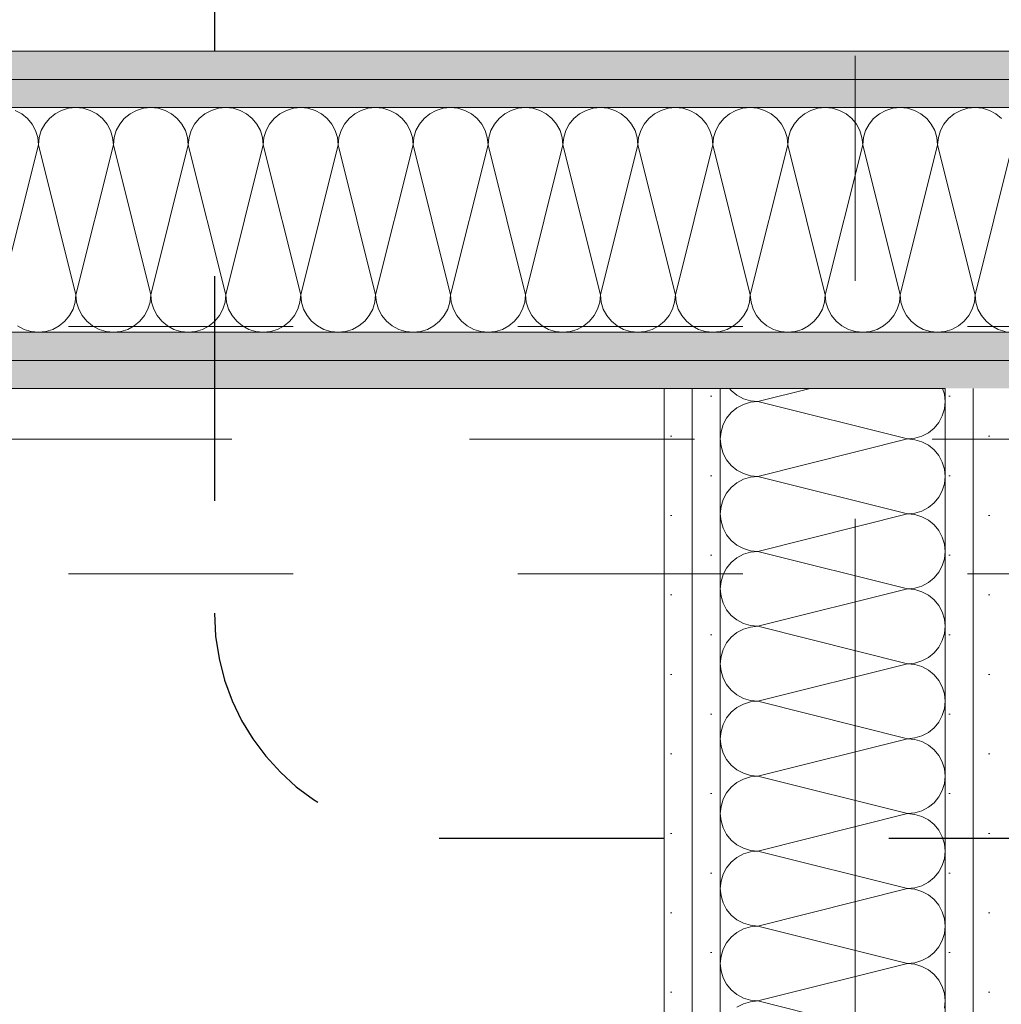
# Model space of a CAD drawing. Header units: metres. Extents: x -4 to 100, y -11 to 17.
# Tile 37 of 256: x 3.758 to 4.195, y 5.599 to 6.037. Entities that reach past the tile are written whole.
import ezdxf

# ---------------------------------------------------------------- set-up
doc = ezdxf.new("R2010")
doc.units = ezdxf.units.M
doc.header["$MEASUREMENT"] = 0
for name, pattern in [('Achse', [0.2, 0.1, -0.05, 0, -0.05]), ('Punktlinie eng', [0.0375, 0.0125, -0.025]), ('Strichlinie doppelt', [0.546806, 0.264583, -0.105833, 0.070556, -0.105833]), ('Untersicht', [0.1, 0.075, -0.025])]:
    doc.linetypes.add(name, pattern=pattern)
for name, color, linetype in [('152 - Bemaßung_ Beschriftung.Ausbau', 7, 'Continuous'), ('208 - Marker.Detail', 7, 'Continuous'), ('451 - Universal.Achsen Raster', 7, 'Continuous'), ('608 - Struktur.Träger', 7, 'Continuous'), ('650 - Abdeckung.Fußboden Aufbau', 7, 'Continuous'), ('Neubau_606 - Struktur.Wand Innen Ausbau', 7, 'Continuous'), ('Neubau_653 - Abdeckung.TB Verkofferung', 7, 'Continuous')]:
    doc.layers.add(name, color=color, linetype=linetype)
doc.styles.add('ERSTELLTER_STIL_2', font='txt')
doc.dimstyles.new('ERSTELLTER_STIL__3', dxfattribs={"dimtxt": 0.1, "dimasz": 0.0532, "dimexe": 0.18, "dimexo": 0.0625, "dimgap": 0, "dimtad": 1, "dimzin": 0, "dimdsep": 46, "dimtxsty": 'ERSTELLTER_STIL_2', "dimblk": 'ARROWHEAD_2', "dimblk1": 'ARROWHEAD_2', "dimblk2": 'ARROWHEAD_2', "dimcen": 0.09, "dimse1": 1, "dimse2": 1, "dimclrd": 7, "dimclre": 7, "dimclrt": 7, "dimazin": 0, "dimtfac": 1, "dimtdec": 4, "dimtmove": 0, "dimatfit": 3, "dimfxl": 1, "dimtolj": 1, "dimtzin": 0, "dimarcsym": 0})
doc.dimstyles.new('ERSTELLTER_STIL__4', dxfattribs={"dimtxt": 0.1, "dimasz": 0.0532, "dimexe": 0.18, "dimexo": 0.0625, "dimgap": 0, "dimtad": 1, "dimzin": 0, "dimdsep": 46, "dimtxsty": 'ERSTELLTER_STIL_2', "dimblk": 'ARROWHEAD_2', "dimblk1": 'ARROWHEAD_2', "dimblk2": 'ARROWHEAD_2', "dimcen": 0.09, "dimse1": 1, "dimse2": 1, "dimclrd": 7, "dimclre": 7, "dimclrt": 7, "dimazin": 0, "dimtfac": 1, "dimtdec": 4, "dimtmove": 2, "dimatfit": 3, "dimfxl": 1, "dimtolj": 1, "dimtzin": 0, "dimarcsym": 0})
pattern_1 = [(45, (0, 0), (-0.01767767, 0.01767767), [0, -0.025])]

# ---------------------------------------------------------------- blocks, each defined once
blk = doc.blocks.new('*X19')
at = {"layer": 'Neubau_606 - Struktur.Wand Innen Ausbau', "color": 7, "linetype": 'Continuous', "lineweight": 5}
for p, q in [((3.78008, 5.99716), (3.77696, 5.99621)), ((3.78333, 5.99748), (3.78008, 5.99716)), ((3.78658, 5.99716), (3.78333, 5.99748)), ((3.78971, 5.99621), (3.78658, 5.99716)), ((3.81342, 5.99716), (3.81029, 5.99621)), ((3.81667, 5.99748), (3.81342, 5.99716)), ((3.81992, 5.99716), (3.81667, 5.99748)), ((3.82304, 5.99621), (3.81992, 5.99716)), ((3.84675, 5.99716), (3.84362, 5.99621)), ((3.85, 5.99748), (3.84675, 5.99716)), ((3.85325, 5.99716), (3.85, 5.99748)), ((3.85638, 5.99621), (3.85325, 5.99716)), ((3.88008, 5.99716), (3.87696, 5.99621)), ((3.88333, 5.99748), (3.88008, 5.99716)), ((3.88658, 5.99716), (3.88333, 5.99748)), ((3.88971, 5.99621), (3.88658, 5.99716)), ((3.91342, 5.99716), (3.91029, 5.99621)), ((3.91667, 5.99748), (3.91342, 5.99716)), ((3.91992, 5.99716), (3.91667, 5.99748)), ((3.92304, 5.99621), (3.91992, 5.99716)), ((3.94675, 5.99716), (3.94362, 5.99621)), ((3.95, 5.99748), (3.94675, 5.99716)), ((3.95325, 5.99716), (3.95, 5.99748)), ((3.95638, 5.99621), (3.95325, 5.99716)), ((3.98008, 5.99716), (3.97696, 5.99621)), ((3.98333, 5.99748), (3.98008, 5.99716)), ((3.98658, 5.99716), (3.98333, 5.99748)), ((3.98971, 5.99621), (3.98658, 5.99716)), ((4.01342, 5.99716), (4.01029, 5.99621)), ((4.01667, 5.99748), (4.01342, 5.99716)), ((4.01992, 5.99716), (4.01667, 5.99748)), ((4.02304, 5.99621), (4.01992, 5.99716)), ((4.04675, 5.99716), (4.04362, 5.99621)), ((4.05, 5.99748), (4.04675, 5.99716)), ((4.05325, 5.99716), (4.05, 5.99748)), ((4.05638, 5.99621), (4.05325, 5.99716)), ((4.08008, 5.99716), (4.07696, 5.99621)), ((4.08333, 5.99748), (4.08008, 5.99716)), ((4.08658, 5.99716), (4.08333, 5.99748)), ((4.08971, 5.99621), (4.08658, 5.99716)), ((4.11342, 5.99716), (4.11029, 5.99621)), ((4.11667, 5.99748), (4.11342, 5.99716)), ((4.11992, 5.99716), (4.11667, 5.99748)), ((4.12304, 5.99621), (4.11992, 5.99716)), ((4.14675, 5.99716), (4.14362, 5.99621)), ((4.15, 5.99748), (4.14675, 5.99716)), ((4.15325, 5.99716), (4.15, 5.99748)), ((4.15638, 5.99621), (4.15325, 5.99716)), ((4.18008, 5.99716), (4.17696, 5.99621)), ((4.18333, 5.99748), (4.18008, 5.99716)), ((4.18658, 5.99716), (4.18333, 5.99748)), ((4.18971, 5.99621), (4.18658, 5.99716)), ((3.75926, 5.99467), (3.75638, 5.99621)), ((3.76179, 5.9926), (3.75926, 5.99467)), ((3.76386, 5.99008), (3.76179, 5.9926)), ((3.77155, 5.9926), (3.76948, 5.99008)), ((3.77407, 5.99467), (3.77155, 5.9926)), ((3.77696, 5.99621), (3.77407, 5.99467)), ((3.79259, 5.99467), (3.78971, 5.99621)), ((3.79512, 5.9926), (3.79259, 5.99467)), ((3.79719, 5.99008), (3.79512, 5.9926)), ((3.80488, 5.9926), (3.80281, 5.99008)), ((3.80741, 5.99467), (3.80488, 5.9926)), ((3.81029, 5.99621), (3.80741, 5.99467)), ((3.82593, 5.99467), (3.82304, 5.99621)), ((3.82845, 5.9926), (3.82593, 5.99467)), ((3.83052, 5.99008), (3.82845, 5.9926)), ((3.83821, 5.9926), (3.83614, 5.99008)), ((3.84074, 5.99467), (3.83821, 5.9926)), ((3.84362, 5.99621), (3.84074, 5.99467)), ((3.85926, 5.99467), (3.85638, 5.99621)), ((3.86179, 5.9926), (3.85926, 5.99467)), ((3.86386, 5.99008), (3.86179, 5.9926)), ((3.87155, 5.9926), (3.86948, 5.99008)), ((3.87407, 5.99467), (3.87155, 5.9926)), ((3.87696, 5.99621), (3.87407, 5.99467)), ((3.89259, 5.99467), (3.88971, 5.99621)), ((3.89512, 5.9926), (3.89259, 5.99467)), ((3.89719, 5.99008), (3.89512, 5.9926)), ((3.90488, 5.9926), (3.90281, 5.99008)), ((3.90741, 5.99467), (3.90488, 5.9926)), ((3.91029, 5.99621), (3.90741, 5.99467)), ((3.92593, 5.99467), (3.92304, 5.99621)), ((3.92845, 5.9926), (3.92593, 5.99467)), ((3.93052, 5.99008), (3.92845, 5.9926)), ((3.93821, 5.9926), (3.93614, 5.99008)), ((3.94074, 5.99467), (3.93821, 5.9926)), ((3.94362, 5.99621), (3.94074, 5.99467)), ((3.95926, 5.99467), (3.95638, 5.99621)), ((3.96179, 5.9926), (3.95926, 5.99467)), ((3.96386, 5.99008), (3.96179, 5.9926)), ((3.97155, 5.9926), (3.96948, 5.99008)), ((3.97407, 5.99467), (3.97155, 5.9926)), ((3.97696, 5.99621), (3.97407, 5.99467)), ((3.99259, 5.99467), (3.98971, 5.99621)), ((3.99512, 5.9926), (3.99259, 5.99467)), ((3.99719, 5.99008), (3.99512, 5.9926)), ((4.00488, 5.9926), (4.00281, 5.99008)), ((4.00741, 5.99467), (4.00488, 5.9926)), ((4.01029, 5.99621), (4.00741, 5.99467)), ((4.02593, 5.99467), (4.02304, 5.99621)), ((4.02845, 5.9926), (4.02593, 5.99467)), ((4.03052, 5.99008), (4.02845, 5.9926)), ((4.03821, 5.9926), (4.03614, 5.99008)), ((4.04074, 5.99467), (4.03821, 5.9926)), ((4.04362, 5.99621), (4.04074, 5.99467)), ((4.05926, 5.99467), (4.05638, 5.99621)), ((4.06179, 5.9926), (4.05926, 5.99467)), ((4.06386, 5.99008), (4.06179, 5.9926)), ((4.07155, 5.9926), (4.06948, 5.99008)), ((4.07407, 5.99467), (4.07155, 5.9926)), ((4.07696, 5.99621), (4.07407, 5.99467)), ((4.09259, 5.99467), (4.08971, 5.99621)), ((4.09512, 5.9926), (4.09259, 5.99467)), ((4.09719, 5.99008), (4.09512, 5.9926)), ((4.10488, 5.9926), (4.10281, 5.99008)), ((4.10741, 5.99467), (4.10488, 5.9926)), ((4.11029, 5.99621), (4.10741, 5.99467)), ((4.12593, 5.99467), (4.12304, 5.99621)), ((4.12845, 5.9926), (4.12593, 5.99467)), ((4.13052, 5.99008), (4.12845, 5.9926)), ((4.13821, 5.9926), (4.13614, 5.99008)), ((4.14074, 5.99467), (4.13821, 5.9926)), ((4.14362, 5.99621), (4.14074, 5.99467)), ((4.15926, 5.99467), (4.15638, 5.99621)), ((4.16179, 5.9926), (4.15926, 5.99467)), ((4.16386, 5.99008), (4.16179, 5.9926)), ((4.17155, 5.9926), (4.16948, 5.99008)), ((4.17407, 5.99467), (4.17155, 5.9926)), ((4.17696, 5.99621), (4.17407, 5.99467)), ((4.19259, 5.99467), (4.18971, 5.99621)), ((4.19512, 5.9926), (4.19259, 5.99467)), ((3.7654, 5.98719), (3.76386, 5.99008)), ((3.76948, 5.99008), (3.76794, 5.98719)), ((3.79873, 5.98719), (3.79719, 5.99008)), ((3.80281, 5.99008), (3.80127, 5.98719)), ((3.83206, 5.98719), (3.83052, 5.99008)), ((3.83614, 5.99008), (3.8346, 5.98719)), ((3.8654, 5.98719), (3.86386, 5.99008)), ((3.86948, 5.99008), (3.86794, 5.98719)), ((3.89873, 5.98719), (3.89719, 5.99008)), ((3.90281, 5.99008), (3.90127, 5.98719)), ((3.93206, 5.98719), (3.93052, 5.99008)), ((3.93614, 5.99008), (3.9346, 5.98719)), ((3.9654, 5.98719), (3.96386, 5.99008)), ((3.96948, 5.99008), (3.96794, 5.98719)), ((3.99873, 5.98719), (3.99719, 5.99008)), ((4.00281, 5.99008), (4.00127, 5.98719)), ((4.03206, 5.98719), (4.03052, 5.99008)), ((4.03614, 5.99008), (4.0346, 5.98719)), ((4.0654, 5.98719), (4.06386, 5.99008)), ((4.06948, 5.99008), (4.06794, 5.98719)), ((4.09873, 5.98719), (4.09719, 5.99008)), ((4.10281, 5.99008), (4.10127, 5.98719)), ((4.13206, 5.98719), (4.13052, 5.99008)), ((4.13614, 5.99008), (4.1346, 5.98719)), ((4.1654, 5.98719), (4.16386, 5.99008)), ((4.16948, 5.99008), (4.16794, 5.98719)), ((3.76635, 5.98407), (3.7654, 5.98719)), ((3.76667, 5.98082), (3.76635, 5.98407)), ((3.76699, 5.98407), (3.76667, 5.98082)), ((3.76794, 5.98719), (3.76699, 5.98407)), ((3.79968, 5.98407), (3.79873, 5.98719)), ((3.8, 5.98082), (3.79968, 5.98407)), ((3.80032, 5.98407), (3.8, 5.98082)), ((3.80127, 5.98719), (3.80032, 5.98407)), ((3.83301, 5.98407), (3.83206, 5.98719)), ((3.83333, 5.98082), (3.83301, 5.98407)), ((3.83365, 5.98407), (3.83333, 5.98082)), ((3.8346, 5.98719), (3.83365, 5.98407)), ((3.86635, 5.98407), (3.8654, 5.98719)), ((3.86667, 5.98082), (3.86635, 5.98407)), ((3.86699, 5.98407), (3.86667, 5.98082)), ((3.86794, 5.98719), (3.86699, 5.98407)), ((3.89968, 5.98407), (3.89873, 5.98719)), ((3.9, 5.98082), (3.89968, 5.98407)), ((3.90032, 5.98407), (3.9, 5.98082)), ((3.90127, 5.98719), (3.90032, 5.98407)), ((3.93301, 5.98407), (3.93206, 5.98719)), ((3.93333, 5.98082), (3.93301, 5.98407)), ((3.93365, 5.98407), (3.93333, 5.98082)), ((3.9346, 5.98719), (3.93365, 5.98407)), ((3.96635, 5.98407), (3.9654, 5.98719)), ((3.96667, 5.98082), (3.96635, 5.98407)), ((3.96699, 5.98407), (3.96667, 5.98082)), ((3.96794, 5.98719), (3.96699, 5.98407)), ((3.99968, 5.98407), (3.99873, 5.98719)), ((4, 5.98082), (3.99968, 5.98407)), ((4.00032, 5.98407), (4, 5.98082)), ((4.00127, 5.98719), (4.00032, 5.98407)), ((4.03301, 5.98407), (4.03206, 5.98719)), ((4.03333, 5.98082), (4.03301, 5.98407)), ((4.03365, 5.98407), (4.03333, 5.98082)), ((4.0346, 5.98719), (4.03365, 5.98407)), ((4.06635, 5.98407), (4.0654, 5.98719)), ((4.06667, 5.98082), (4.06635, 5.98407)), ((4.06699, 5.98407), (4.06667, 5.98082)), ((4.06794, 5.98719), (4.06699, 5.98407)), ((4.09968, 5.98407), (4.09873, 5.98719)), ((4.1, 5.98082), (4.09968, 5.98407)), ((4.10032, 5.98407), (4.1, 5.98082)), ((4.10127, 5.98719), (4.10032, 5.98407)), ((4.13301, 5.98407), (4.13206, 5.98719)), ((4.13333, 5.98082), (4.13301, 5.98407)), ((4.13365, 5.98407), (4.13333, 5.98082)), ((4.1346, 5.98719), (4.13365, 5.98407)), ((4.16635, 5.98407), (4.1654, 5.98719)), ((4.16667, 5.98082), (4.16635, 5.98407)), ((4.16699, 5.98407), (4.16667, 5.98082)), ((4.16794, 5.98719), (4.16699, 5.98407)), ((3.76667, 5.98082), (3.75, 5.91415)), ((3.76667, 5.98082), (3.78333, 5.91415)), ((3.8, 5.98082), (3.78333, 5.91415)), ((3.8, 5.98082), (3.81667, 5.91415)), ((3.83333, 5.98082), (3.81667, 5.91415)), ((3.83333, 5.98082), (3.85, 5.91415)), ((3.86667, 5.98082), (3.85, 5.91415)), ((3.86667, 5.98082), (3.88333, 5.91415)), ((3.9, 5.98082), (3.88333, 5.91415)), ((3.9, 5.98082), (3.91667, 5.91415)), ((3.93333, 5.98082), (3.91667, 5.91415)), ((3.93333, 5.98082), (3.95, 5.91415)), ((3.96667, 5.98082), (3.95, 5.91415)), ((3.96667, 5.98082), (3.98333, 5.91415)), ((4, 5.98082), (3.98333, 5.91415)), ((4, 5.98082), (4.01667, 5.91415)), ((4.03333, 5.98082), (4.01667, 5.91415)), ((4.03333, 5.98082), (4.05, 5.91415)), ((4.06667, 5.98082), (4.05, 5.91415)), ((4.06667, 5.98082), (4.08333, 5.91415)), ((4.1, 5.98082), (4.08333, 5.91415)), ((4.1, 5.98082), (4.11667, 5.91415)), ((4.13333, 5.98082), (4.11667, 5.91415)), ((4.13333, 5.98082), (4.15, 5.91415)), ((4.16667, 5.98082), (4.15, 5.91415)), ((4.16667, 5.98082), (4.18333, 5.91415)), ((4.2, 5.98082), (4.18333, 5.91415)), ((3.78301, 5.9109), (3.78333, 5.91415)), ((3.78333, 5.91415), (3.78365, 5.9109)), ((3.81635, 5.9109), (3.81667, 5.91415)), ((3.81667, 5.91415), (3.81699, 5.9109)), ((3.84968, 5.9109), (3.85, 5.91415)), ((3.85, 5.91415), (3.85032, 5.9109)), ((3.88301, 5.9109), (3.88333, 5.91415)), ((3.88333, 5.91415), (3.88365, 5.9109)), ((3.91635, 5.9109), (3.91667, 5.91415)), ((3.91667, 5.91415), (3.91699, 5.9109)), ((3.94968, 5.9109), (3.95, 5.91415)), ((3.95, 5.91415), (3.95032, 5.9109)), ((3.98301, 5.9109), (3.98333, 5.91415)), ((3.98333, 5.91415), (3.98365, 5.9109)), ((4.01635, 5.9109), (4.01667, 5.91415)), ((4.01667, 5.91415), (4.01699, 5.9109)), ((4.04968, 5.9109), (4.05, 5.91415)), ((4.05, 5.91415), (4.05032, 5.9109)), ((4.08301, 5.9109), (4.08333, 5.91415)), ((4.08333, 5.91415), (4.08365, 5.9109)), ((4.11635, 5.9109), (4.11667, 5.91415)), ((4.11667, 5.91415), (4.11699, 5.9109)), ((4.14968, 5.9109), (4.15, 5.91415)), ((4.15, 5.91415), (4.15032, 5.9109)), ((4.18301, 5.9109), (4.18333, 5.91415)), ((4.18333, 5.91415), (4.18365, 5.9109)), ((3.78206, 5.90777), (3.78301, 5.9109)), ((3.78365, 5.9109), (3.7846, 5.90777)), ((3.8154, 5.90777), (3.81635, 5.9109)), ((3.81699, 5.9109), (3.81794, 5.90777)), ((3.84873, 5.90777), (3.84968, 5.9109)), ((3.85032, 5.9109), (3.85127, 5.90777)), ((3.88206, 5.90777), (3.88301, 5.9109)), ((3.88365, 5.9109), (3.8846, 5.90777)), ((3.9154, 5.90777), (3.91635, 5.9109)), ((3.91699, 5.9109), (3.91794, 5.90777)), ((3.94873, 5.90777), (3.94968, 5.9109)), ((3.95032, 5.9109), (3.95127, 5.90777)), ((3.98206, 5.90777), (3.98301, 5.9109)), ((3.98365, 5.9109), (3.9846, 5.90777)), ((4.0154, 5.90777), (4.01635, 5.9109)), ((4.01699, 5.9109), (4.01794, 5.90777)), ((4.04873, 5.90777), (4.04968, 5.9109)), ((4.05032, 5.9109), (4.05127, 5.90777)), ((4.08206, 5.90777), (4.08301, 5.9109)), ((4.08365, 5.9109), (4.0846, 5.90777)), ((4.1154, 5.90777), (4.11635, 5.9109)), ((4.11699, 5.9109), (4.11794, 5.90777)), ((4.14873, 5.90777), (4.14968, 5.9109)), ((4.15032, 5.9109), (4.15127, 5.90777)), ((4.18206, 5.90777), (4.18301, 5.9109)), ((4.18365, 5.9109), (4.1846, 5.90777)), ((3.77845, 5.90236), (3.78052, 5.90489)), ((3.78052, 5.90489), (3.78206, 5.90777)), ((3.7846, 5.90777), (3.78614, 5.90489)), ((3.78614, 5.90489), (3.78821, 5.90236)), ((3.81179, 5.90236), (3.81386, 5.90489)), ((3.81386, 5.90489), (3.8154, 5.90777)), ((3.81794, 5.90777), (3.81948, 5.90489)), ((3.81948, 5.90489), (3.82155, 5.90236)), ((3.84512, 5.90236), (3.84719, 5.90489)), ((3.84719, 5.90489), (3.84873, 5.90777)), ((3.85127, 5.90777), (3.85281, 5.90489)), ((3.85281, 5.90489), (3.85488, 5.90236)), ((3.87845, 5.90236), (3.88052, 5.90489)), ((3.88052, 5.90489), (3.88206, 5.90777)), ((3.8846, 5.90777), (3.88614, 5.90489)), ((3.88614, 5.90489), (3.88821, 5.90236)), ((3.91179, 5.90236), (3.91386, 5.90489)), ((3.91386, 5.90489), (3.9154, 5.90777)), ((3.91794, 5.90777), (3.91948, 5.90489)), ((3.91948, 5.90489), (3.92155, 5.90236)), ((3.94512, 5.90236), (3.94719, 5.90489)), ((3.94719, 5.90489), (3.94873, 5.90777)), ((3.95127, 5.90777), (3.95281, 5.90489)), ((3.95281, 5.90489), (3.95488, 5.90236)), ((3.97845, 5.90236), (3.98052, 5.90489)), ((3.98052, 5.90489), (3.98206, 5.90777)), ((3.9846, 5.90777), (3.98614, 5.90489)), ((3.98614, 5.90489), (3.98821, 5.90236)), ((4.01179, 5.90236), (4.01386, 5.90489)), ((4.01386, 5.90489), (4.0154, 5.90777)), ((4.01794, 5.90777), (4.01948, 5.90489)), ((4.01948, 5.90489), (4.02155, 5.90236)), ((4.04512, 5.90236), (4.04719, 5.90489)), ((4.04719, 5.90489), (4.04873, 5.90777)), ((4.05127, 5.90777), (4.05281, 5.90489)), ((4.05281, 5.90489), (4.05488, 5.90236)), ((4.07845, 5.90236), (4.08052, 5.90489)), ((4.08052, 5.90489), (4.08206, 5.90777)), ((4.0846, 5.90777), (4.08614, 5.90489)), ((4.08614, 5.90489), (4.08821, 5.90236)), ((4.11179, 5.90236), (4.11386, 5.90489)), ((4.11386, 5.90489), (4.1154, 5.90777)), ((4.11794, 5.90777), (4.11948, 5.90489)), ((4.11948, 5.90489), (4.12155, 5.90236)), ((4.14512, 5.90236), (4.14719, 5.90489)), ((4.14719, 5.90489), (4.14873, 5.90777)), ((4.15127, 5.90777), (4.15281, 5.90489)), ((4.15281, 5.90489), (4.15488, 5.90236)), ((4.17845, 5.90236), (4.18052, 5.90489)), ((4.18052, 5.90489), (4.18206, 5.90777)), ((4.1846, 5.90777), (4.18614, 5.90489)), ((4.18614, 5.90489), (4.18821, 5.90236)), ((3.75741, 5.90029), (3.76029, 5.89875)), ((3.77304, 5.89875), (3.77593, 5.90029)), ((3.77593, 5.90029), (3.77845, 5.90236)), ((3.78821, 5.90236), (3.79074, 5.90029)), ((3.79074, 5.90029), (3.79362, 5.89875)), ((3.80638, 5.89875), (3.80926, 5.90029)), ((3.80926, 5.90029), (3.81179, 5.90236)), ((3.82155, 5.90236), (3.82407, 5.90029)), ((3.82407, 5.90029), (3.82696, 5.89875)), ((3.83971, 5.89875), (3.84259, 5.90029)), ((3.84259, 5.90029), (3.84512, 5.90236)), ((3.85488, 5.90236), (3.85741, 5.90029)), ((3.85741, 5.90029), (3.86029, 5.89875)), ((3.87304, 5.89875), (3.87593, 5.90029)), ((3.87593, 5.90029), (3.87845, 5.90236)), ((3.88821, 5.90236), (3.89074, 5.90029)), ((3.89074, 5.90029), (3.89362, 5.89875)), ((3.90638, 5.89875), (3.90926, 5.90029)), ((3.90926, 5.90029), (3.91179, 5.90236)), ((3.92155, 5.90236), (3.92407, 5.90029)), ((3.92407, 5.90029), (3.92696, 5.89875)), ((3.93971, 5.89875), (3.94259, 5.90029)), ((3.94259, 5.90029), (3.94512, 5.90236)), ((3.95488, 5.90236), (3.95741, 5.90029)), ((3.95741, 5.90029), (3.96029, 5.89875)), ((3.97304, 5.89875), (3.97593, 5.90029)), ((3.97593, 5.90029), (3.97845, 5.90236)), ((3.98821, 5.90236), (3.99074, 5.90029)), ((3.99074, 5.90029), (3.99362, 5.89875)), ((4.00638, 5.89875), (4.00926, 5.90029)), ((4.00926, 5.90029), (4.01179, 5.90236)), ((4.02155, 5.90236), (4.02407, 5.90029)), ((4.02407, 5.90029), (4.02696, 5.89875)), ((4.03971, 5.89875), (4.04259, 5.90029)), ((4.04259, 5.90029), (4.04512, 5.90236)), ((4.05488, 5.90236), (4.05741, 5.90029)), ((4.05741, 5.90029), (4.06029, 5.89875)), ((4.07304, 5.89875), (4.07593, 5.90029)), ((4.07593, 5.90029), (4.07845, 5.90236)), ((4.08821, 5.90236), (4.09074, 5.90029)), ((4.09074, 5.90029), (4.09362, 5.89875)), ((4.10638, 5.89875), (4.10926, 5.90029)), ((4.10926, 5.90029), (4.11179, 5.90236)), ((4.12155, 5.90236), (4.12407, 5.90029)), ((4.12407, 5.90029), (4.12696, 5.89875)), ((4.13971, 5.89875), (4.14259, 5.90029)), ((4.14259, 5.90029), (4.14512, 5.90236)), ((4.15488, 5.90236), (4.15741, 5.90029)), ((4.15741, 5.90029), (4.16029, 5.89875)), ((4.17304, 5.89875), (4.17593, 5.90029)), ((4.17593, 5.90029), (4.17845, 5.90236)), ((4.18821, 5.90236), (4.19074, 5.90029)), ((4.19074, 5.90029), (4.19362, 5.89875)), ((3.76029, 5.89875), (3.76342, 5.8978)), ((3.76342, 5.8978), (3.76667, 5.89748)), ((3.76667, 5.89748), (3.76992, 5.8978)), ((3.76992, 5.8978), (3.77304, 5.89875)), ((3.79362, 5.89875), (3.79675, 5.8978)), ((3.79675, 5.8978), (3.8, 5.89748)), ((3.8, 5.89748), (3.80325, 5.8978)), ((3.80325, 5.8978), (3.80638, 5.89875)), ((3.82696, 5.89875), (3.83008, 5.8978)), ((3.83008, 5.8978), (3.83333, 5.89748)), ((3.83333, 5.89748), (3.83658, 5.8978)), ((3.83658, 5.8978), (3.83971, 5.89875)), ((3.86029, 5.89875), (3.86342, 5.8978)), ((3.86342, 5.8978), (3.86667, 5.89748)), ((3.86667, 5.89748), (3.86992, 5.8978)), ((3.86992, 5.8978), (3.87304, 5.89875)), ((3.89362, 5.89875), (3.89675, 5.8978)), ((3.89675, 5.8978), (3.9, 5.89748)), ((3.9, 5.89748), (3.90325, 5.8978)), ((3.90325, 5.8978), (3.90638, 5.89875)), ((3.92696, 5.89875), (3.93008, 5.8978)), ((3.93008, 5.8978), (3.93333, 5.89748)), ((3.93333, 5.89748), (3.93658, 5.8978)), ((3.93658, 5.8978), (3.93971, 5.89875)), ((3.96029, 5.89875), (3.96342, 5.8978)), ((3.96342, 5.8978), (3.96667, 5.89748)), ((3.96667, 5.89748), (3.96992, 5.8978)), ((3.96992, 5.8978), (3.97304, 5.89875)), ((3.99362, 5.89875), (3.99675, 5.8978)), ((3.99675, 5.8978), (4, 5.89748)), ((4, 5.89748), (4.00325, 5.8978)), ((4.00325, 5.8978), (4.00638, 5.89875)), ((4.02696, 5.89875), (4.03008, 5.8978)), ((4.03008, 5.8978), (4.03333, 5.89748)), ((4.03333, 5.89748), (4.03658, 5.8978)), ((4.03658, 5.8978), (4.03971, 5.89875)), ((4.06029, 5.89875), (4.06342, 5.8978)), ((4.06342, 5.8978), (4.06667, 5.89748)), ((4.06667, 5.89748), (4.06992, 5.8978)), ((4.06992, 5.8978), (4.07304, 5.89875)), ((4.09362, 5.89875), (4.09675, 5.8978)), ((4.09675, 5.8978), (4.1, 5.89748)), ((4.1, 5.89748), (4.10325, 5.8978)), ((4.10325, 5.8978), (4.10638, 5.89875)), ((4.12696, 5.89875), (4.13008, 5.8978)), ((4.13008, 5.8978), (4.13333, 5.89748)), ((4.13333, 5.89748), (4.13658, 5.8978)), ((4.13658, 5.8978), (4.13971, 5.89875)), ((4.16029, 5.89875), (4.16342, 5.8978)), ((4.16342, 5.8978), (4.16667, 5.89748)), ((4.16667, 5.89748), (4.16992, 5.8978)), ((4.16992, 5.8978), (4.17304, 5.89875)), ((4.19362, 5.89875), (4.19675, 5.8978))]:
    blk.add_line(p, q, dxfattribs=at)
blk = doc.blocks.new('*X38')
at = {"layer": 'Neubau_606 - Struktur.Wand Innen Ausbau', "color": 7, "linetype": 'Continuous', "lineweight": 5}
for p, q in [((4.0741, 5.87248), (4.07487, 5.87155)), ((4.07487, 5.87155), (4.0774, 5.86948)), ((4.08666, 5.86667), (4.10992, 5.87248)), ((4.16967, 5.86992), (4.16889, 5.87248)), ((4.16999, 5.86667), (4.16967, 5.86992)), ((4.0774, 5.86948), (4.08028, 5.86794)), ((4.08028, 5.8654), (4.0774, 5.86386)), ((4.08028, 5.86794), (4.0834, 5.86699)), ((4.0834, 5.86635), (4.08028, 5.8654)), ((4.0834, 5.86699), (4.08666, 5.86667)), ((4.08666, 5.86667), (4.0834, 5.86635)), ((4.08666, 5.86667), (4.15332, 5.85)), ((4.16967, 5.86342), (4.16999, 5.86667)), ((4.07487, 5.86179), (4.0728, 5.85926)), ((4.0774, 5.86386), (4.07487, 5.86179)), ((4.16872, 5.86029), (4.16967, 5.86342)), ((4.0728, 5.85926), (4.07126, 5.85638)), ((4.16511, 5.85488), (4.16718, 5.85741)), ((4.16718, 5.85741), (4.16872, 5.86029)), ((4.07031, 5.85325), (4.06999, 5.85)), ((4.07126, 5.85638), (4.07031, 5.85325)), ((4.1597, 5.85127), (4.16258, 5.85281)), ((4.16258, 5.85281), (4.16511, 5.85488)), ((4.06999, 5.85), (4.07031, 5.84675)), ((4.08666, 5.83333), (4.15332, 5.85)), ((4.15332, 5.85), (4.15657, 5.85032)), ((4.15657, 5.84968), (4.15332, 5.85)), ((4.15657, 5.85032), (4.1597, 5.85127)), ((4.1597, 5.84873), (4.15657, 5.84968)), ((4.16258, 5.84719), (4.1597, 5.84873)), ((4.07031, 5.84675), (4.07126, 5.84362)), ((4.07126, 5.84362), (4.0728, 5.84074)), ((4.16511, 5.84512), (4.16258, 5.84719)), ((4.16718, 5.84259), (4.16511, 5.84512)), ((4.0728, 5.84074), (4.07487, 5.83821)), ((4.16872, 5.83971), (4.16718, 5.84259)), ((4.16967, 5.83658), (4.16872, 5.83971)), ((4.07487, 5.83821), (4.0774, 5.83614)), ((4.0774, 5.83614), (4.08028, 5.8346)), ((4.08028, 5.8346), (4.0834, 5.83365)), ((4.16999, 5.83333), (4.16967, 5.83658)), ((4.0774, 5.83052), (4.07487, 5.82845)), ((4.08028, 5.83206), (4.0774, 5.83052)), ((4.0834, 5.83301), (4.08028, 5.83206)), ((4.0834, 5.83365), (4.08666, 5.83333)), ((4.08666, 5.83333), (4.0834, 5.83301)), ((4.08666, 5.83333), (4.15332, 5.81667)), ((4.16967, 5.83008), (4.16999, 5.83333)), ((4.0728, 5.82593), (4.07126, 5.82304)), ((4.07487, 5.82845), (4.0728, 5.82593)), ((4.16718, 5.82407), (4.16872, 5.82696)), ((4.16872, 5.82696), (4.16967, 5.83008)), ((4.07126, 5.82304), (4.07031, 5.81992)), ((4.16258, 5.81948), (4.16511, 5.82155)), ((4.16511, 5.82155), (4.16718, 5.82407)), ((4.07031, 5.81992), (4.06999, 5.81667)), ((4.15657, 5.81699), (4.1597, 5.81794)), ((4.1597, 5.81794), (4.16258, 5.81948)), ((4.06999, 5.81667), (4.07031, 5.81342)), ((4.07031, 5.81342), (4.07126, 5.81029)), ((4.08666, 5.8), (4.15332, 5.81667)), ((4.15332, 5.81667), (4.15657, 5.81699)), ((4.15657, 5.81635), (4.15332, 5.81667)), ((4.1597, 5.8154), (4.15657, 5.81635)), ((4.16258, 5.81386), (4.1597, 5.8154)), ((4.16511, 5.81179), (4.16258, 5.81386)), ((4.07126, 5.81029), (4.0728, 5.80741)), ((4.16718, 5.80926), (4.16511, 5.81179)), ((4.16872, 5.80638), (4.16718, 5.80926)), ((4.0728, 5.80741), (4.07487, 5.80488)), ((4.07487, 5.80488), (4.0774, 5.80281)), ((4.16967, 5.80325), (4.16872, 5.80638)), ((4.0774, 5.80281), (4.08028, 5.80127)), ((4.08028, 5.80127), (4.0834, 5.80032)), ((4.0834, 5.79968), (4.08028, 5.79873)), ((4.0834, 5.80032), (4.08666, 5.8)), ((4.08666, 5.8), (4.0834, 5.79968)), ((4.08666, 5.8), (4.15332, 5.78333)), ((4.16999, 5.8), (4.16967, 5.80325)), ((4.16967, 5.79675), (4.16999, 5.8)), ((4.0774, 5.79719), (4.07487, 5.79512)), ((4.08028, 5.79873), (4.0774, 5.79719)), ((4.16872, 5.79362), (4.16967, 5.79675)), ((4.0728, 5.79259), (4.07126, 5.78971)), ((4.07487, 5.79512), (4.0728, 5.79259)), ((4.16718, 5.79074), (4.16872, 5.79362)), ((4.07031, 5.78658), (4.06999, 5.78333)), ((4.07126, 5.78971), (4.07031, 5.78658)), ((4.16258, 5.78614), (4.16511, 5.78821)), ((4.16511, 5.78821), (4.16718, 5.79074)), ((4.06999, 5.78333), (4.07031, 5.78008)), ((4.08666, 5.76667), (4.15332, 5.78333)), ((4.15332, 5.78333), (4.15657, 5.78365)), ((4.15657, 5.78301), (4.15332, 5.78333)), ((4.15657, 5.78365), (4.1597, 5.7846)), ((4.1597, 5.78206), (4.15657, 5.78301)), ((4.1597, 5.7846), (4.16258, 5.78614)), ((4.16258, 5.78052), (4.1597, 5.78206)), ((4.07031, 5.78008), (4.07126, 5.77696)), ((4.16511, 5.77845), (4.16258, 5.78052)), ((4.16718, 5.77593), (4.16511, 5.77845)), ((4.07126, 5.77696), (4.0728, 5.77407)), ((4.0728, 5.77407), (4.07487, 5.77155)), ((4.16872, 5.77304), (4.16718, 5.77593)), ((4.07487, 5.77155), (4.0774, 5.76948)), ((4.0774, 5.76948), (4.08028, 5.76794)), ((4.16967, 5.76992), (4.16872, 5.77304)), ((4.16999, 5.76667), (4.16967, 5.76992)), ((4.08028, 5.7654), (4.0774, 5.76386)), ((4.08028, 5.76794), (4.0834, 5.76699)), ((4.0834, 5.76635), (4.08028, 5.7654)), ((4.0834, 5.76699), (4.08666, 5.76667)), ((4.08666, 5.76667), (4.0834, 5.76635)), ((4.08666, 5.76667), (4.15332, 5.75)), ((4.16967, 5.76342), (4.16999, 5.76667)), ((4.07487, 5.76179), (4.0728, 5.75926)), ((4.0774, 5.76386), (4.07487, 5.76179)), ((4.16718, 5.75741), (4.16872, 5.76029)), ((4.16872, 5.76029), (4.16967, 5.76342)), ((4.07126, 5.75638), (4.07031, 5.75325)), ((4.0728, 5.75926), (4.07126, 5.75638)), ((4.16511, 5.75488), (4.16718, 5.75741)), ((4.07031, 5.75325), (4.06999, 5.75)), ((4.1597, 5.75127), (4.16258, 5.75281)), ((4.16258, 5.75281), (4.16511, 5.75488)), ((4.06999, 5.75), (4.07031, 5.74675)), ((4.08666, 5.73333), (4.15332, 5.75)), ((4.15332, 5.75), (4.15657, 5.75032)), ((4.15657, 5.74968), (4.15332, 5.75)), ((4.15657, 5.75032), (4.1597, 5.75127)), ((4.1597, 5.74873), (4.15657, 5.74968)), ((4.16258, 5.74719), (4.1597, 5.74873)), ((4.16511, 5.74512), (4.16258, 5.74719)), ((4.07031, 5.74675), (4.07126, 5.74362)), ((4.07126, 5.74362), (4.0728, 5.74074)), ((4.16718, 5.74259), (4.16511, 5.74512)), ((4.16872, 5.73971), (4.16718, 5.74259)), ((4.0728, 5.74074), (4.07487, 5.73821)), ((4.07487, 5.73821), (4.0774, 5.73614)), ((4.16967, 5.73658), (4.16872, 5.73971)), ((4.0774, 5.73614), (4.08028, 5.7346)), ((4.08028, 5.7346), (4.0834, 5.73365)), ((4.16999, 5.73333), (4.16967, 5.73658)), ((4.0774, 5.73052), (4.07487, 5.72845)), ((4.08028, 5.73206), (4.0774, 5.73052)), ((4.0834, 5.73301), (4.08028, 5.73206)), ((4.0834, 5.73365), (4.08666, 5.73333)), ((4.08666, 5.73333), (4.0834, 5.73301)), ((4.08666, 5.73333), (4.15332, 5.71667)), ((4.16872, 5.72696), (4.16967, 5.73008)), ((4.16967, 5.73008), (4.16999, 5.73333)), ((4.0728, 5.72593), (4.07126, 5.72304)), ((4.07487, 5.72845), (4.0728, 5.72593)), ((4.16718, 5.72407), (4.16872, 5.72696)), ((4.07126, 5.72304), (4.07031, 5.71992)), ((4.16258, 5.71948), (4.16511, 5.72155)), ((4.16511, 5.72155), (4.16718, 5.72407)), ((4.07031, 5.71992), (4.06999, 5.71667)), ((4.06999, 5.71667), (4.07031, 5.71342)), ((4.08666, 5.7), (4.15332, 5.71667)), ((4.15332, 5.71667), (4.15657, 5.71699)), ((4.15657, 5.71635), (4.15332, 5.71667)), ((4.15657, 5.71699), (4.1597, 5.71794)), ((4.1597, 5.7154), (4.15657, 5.71635)), ((4.1597, 5.71794), (4.16258, 5.71948)), ((4.07031, 5.71342), (4.07126, 5.71029)), ((4.16258, 5.71386), (4.1597, 5.7154)), ((4.16511, 5.71179), (4.16258, 5.71386)), ((4.07126, 5.71029), (4.0728, 5.70741)), ((4.16718, 5.70926), (4.16511, 5.71179)), ((4.16872, 5.70638), (4.16718, 5.70926)), ((4.0728, 5.70741), (4.07487, 5.70488)), ((4.07487, 5.70488), (4.0774, 5.70281)), ((4.16967, 5.70325), (4.16872, 5.70638)), ((4.16999, 5.7), (4.16967, 5.70325)), ((4.0774, 5.70281), (4.08028, 5.70127)), ((4.08028, 5.70127), (4.0834, 5.70032)), ((4.0834, 5.69968), (4.08028, 5.69873)), ((4.0834, 5.70032), (4.08666, 5.7)), ((4.08666, 5.7), (4.0834, 5.69968)), ((4.08666, 5.7), (4.15332, 5.68333)), ((4.16967, 5.69675), (4.16999, 5.7)), ((4.07487, 5.69512), (4.0728, 5.69259)), ((4.0774, 5.69719), (4.07487, 5.69512)), ((4.08028, 5.69873), (4.0774, 5.69719)), ((4.16872, 5.69362), (4.16967, 5.69675)), ((4.0728, 5.69259), (4.07126, 5.68971)), ((4.16511, 5.68821), (4.16718, 5.69074)), ((4.16718, 5.69074), (4.16872, 5.69362)), ((4.07031, 5.68658), (4.06999, 5.68333)), ((4.07126, 5.68971), (4.07031, 5.68658)), ((4.1597, 5.6846), (4.16258, 5.68614)), ((4.16258, 5.68614), (4.16511, 5.68821)), ((4.06999, 5.68333), (4.07031, 5.68008)), ((4.08666, 5.66667), (4.15332, 5.68333)), ((4.15332, 5.68333), (4.15657, 5.68365)), ((4.15657, 5.68301), (4.15332, 5.68333)), ((4.15657, 5.68365), (4.1597, 5.6846)), ((4.1597, 5.68206), (4.15657, 5.68301)), ((4.16258, 5.68052), (4.1597, 5.68206)), ((4.07031, 5.68008), (4.07126, 5.67696)), ((4.07126, 5.67696), (4.0728, 5.67407)), ((4.16511, 5.67845), (4.16258, 5.68052)), ((4.16718, 5.67593), (4.16511, 5.67845)), ((4.0728, 5.67407), (4.07487, 5.67155)), ((4.16872, 5.67304), (4.16718, 5.67593)), ((4.16967, 5.66992), (4.16872, 5.67304)), ((4.07487, 5.67155), (4.0774, 5.66948)), ((4.0774, 5.66948), (4.08028, 5.66794)), ((4.16999, 5.66667), (4.16967, 5.66992)), ((4.0774, 5.66386), (4.07487, 5.66179)), ((4.08028, 5.6654), (4.0774, 5.66386)), ((4.08028, 5.66794), (4.0834, 5.66699)), ((4.0834, 5.66635), (4.08028, 5.6654)), ((4.0834, 5.66699), (4.08666, 5.66667)), ((4.08666, 5.66667), (4.0834, 5.66635)), ((4.08666, 5.66667), (4.15332, 5.65)), ((4.16967, 5.66342), (4.16999, 5.66667)), ((4.07487, 5.66179), (4.0728, 5.65926)), ((4.16718, 5.65741), (4.16872, 5.66029)), ((4.16872, 5.66029), (4.16967, 5.66342)), ((4.07126, 5.65638), (4.07031, 5.65325)), ((4.0728, 5.65926), (4.07126, 5.65638)), ((4.16511, 5.65488), (4.16718, 5.65741)), ((4.07031, 5.65325), (4.06999, 5.65)), ((4.15657, 5.65032), (4.1597, 5.65127)), ((4.1597, 5.65127), (4.16258, 5.65281)), ((4.16258, 5.65281), (4.16511, 5.65488)), ((4.06999, 5.65), (4.07031, 5.64675)), ((4.07031, 5.64675), (4.07126, 5.64362)), ((4.08666, 5.63333), (4.15332, 5.65)), ((4.15332, 5.65), (4.15657, 5.65032)), ((4.15657, 5.64968), (4.15332, 5.65)), ((4.1597, 5.64873), (4.15657, 5.64968)), ((4.16258, 5.64719), (4.1597, 5.64873)), ((4.16511, 5.64512), (4.16258, 5.64719)), ((4.07126, 5.64362), (4.0728, 5.64074)), ((4.16718, 5.64259), (4.16511, 5.64512)), ((4.16872, 5.63971), (4.16718, 5.64259)), ((4.0728, 5.64074), (4.07487, 5.63821)), ((4.07487, 5.63821), (4.0774, 5.63614)), ((4.16967, 5.63658), (4.16872, 5.63971)), ((4.0774, 5.63614), (4.08028, 5.6346)), ((4.08028, 5.6346), (4.0834, 5.63365)), ((4.0834, 5.63365), (4.08666, 5.63333)), ((4.08666, 5.63333), (4.0834, 5.63301)), ((4.08666, 5.63333), (4.15332, 5.61667)), ((4.16999, 5.63333), (4.16967, 5.63658)), ((4.16967, 5.63008), (4.16999, 5.63333)), ((4.0774, 5.63052), (4.07487, 5.62845)), ((4.08028, 5.63206), (4.0774, 5.63052)), ((4.0834, 5.63301), (4.08028, 5.63206)), ((4.16872, 5.62696), (4.16967, 5.63008)), ((4.0728, 5.62593), (4.07126, 5.62304)), ((4.07487, 5.62845), (4.0728, 5.62593)), ((4.16718, 5.62407), (4.16872, 5.62696)), ((4.07126, 5.62304), (4.07031, 5.61992)), ((4.16258, 5.61948), (4.16511, 5.62155)), ((4.16511, 5.62155), (4.16718, 5.62407)), ((4.07031, 5.61992), (4.06999, 5.61667)), ((4.06999, 5.61667), (4.07031, 5.61342)), ((4.08666, 5.6), (4.15332, 5.61667)), ((4.15332, 5.61667), (4.15657, 5.61699)), ((4.15657, 5.61635), (4.15332, 5.61667)), ((4.15657, 5.61699), (4.1597, 5.61794)), ((4.1597, 5.6154), (4.15657, 5.61635)), ((4.1597, 5.61794), (4.16258, 5.61948)), ((4.07031, 5.61342), (4.07126, 5.61029)), ((4.16258, 5.61386), (4.1597, 5.6154)), ((4.16511, 5.61179), (4.16258, 5.61386)), ((4.16718, 5.60926), (4.16511, 5.61179)), ((4.07126, 5.61029), (4.0728, 5.60741)), ((4.0728, 5.60741), (4.07487, 5.60488)), ((4.16872, 5.60638), (4.16718, 5.60926)), ((4.07487, 5.60488), (4.0774, 5.60281)), ((4.0774, 5.60281), (4.08028, 5.60127)), ((4.16967, 5.60325), (4.16872, 5.60638)), ((4.16999, 5.6), (4.16967, 5.60325)), ((4.08028, 5.59873), (4.0774, 5.59719)), ((4.08028, 5.60127), (4.0834, 5.60032)), ((4.0834, 5.59968), (4.08028, 5.59873)), ((4.0834, 5.60032), (4.08666, 5.6)), ((4.08666, 5.6), (4.0834, 5.59968)), ((4.08666, 5.6), (4.15332, 5.58333)), ((4.16967, 5.59675), (4.16999, 5.6))]:
    blk.add_line(p, q, dxfattribs=at)
blk = doc.blocks.new('*D420')
at = {"layer": '152 - Bemaßung_ Beschriftung.Ausbau', "color": 7, "linetype": 'Continuous', "lineweight": 5}
for p, q in [((-1.71, 5.89269), (-1.64, 5.85228)), ((-1.675, 0.245), (-1.675, 5.87248)), ((-1.71, 0.26521), (-1.64, 0.22479)), ((-1.6225, 0.245), (-1.7275, 0.245)), ((-1.675, 0.005), (-1.675, 0.245))]:
    blk.add_line(p, q, dxfattribs=at)
at = {"layer": '152 - Bemaßung_ Beschriftung.Ausbau', "color": 7, "lineweight": 5, "char_height": 0.1, "attachment_point": 7, "rotation": 90, "style": 'ERSTELLTER_STIL_2'}
for s, insert in [('\\A1;{\\pql;\\fArial|b0|i0|c0|p38;15}', (-1.695, 5.70048)), ('\\A1;{\\pql;\\fArial|b0|i0|c0|p38;5,62\\fArial|b0|i0|c0|p38;\\A1{\\H.66x;\\S75^  ;}}', (-1.67559, 2.79974))]:
    blk.add_mtext(s, dxfattribs=dict(at, insert=insert))
blk = doc.blocks.new('ARROWHEAD_2')
at = {"color": 0, "linetype": 'Continuous', "lineweight": 0}
for p, q in [((-0.3781, -0.655), (0.3781, 0.655)), ((0, 0), (-1, 0))]:
    blk.add_line(p, q, dxfattribs=at)
blk = doc.blocks.new('*D421')
at = {"layer": '152 - Bemaßung_ Beschriftung.Ausbau', "color": 7, "linetype": 'Continuous', "lineweight": 5}
for p, q in [((-1.71, 6.04269), (-1.64, 6.00228)), ((-1.675, 5.87248), (-1.675, 6.02248)), ((-1.71, 5.89269), (-1.64, 5.85228)), ((-1.6225, 5.87248), (-1.7275, 5.87248)), ((-1.675, 0.245), (-1.675, 5.87248))]:
    blk.add_line(p, q, dxfattribs=at)
blk = doc.blocks.new('*D422')
at = {"layer": '152 - Bemaßung_ Beschriftung.Ausbau', "color": 7, "linetype": 'Continuous', "lineweight": 5}
for p, q in [((-1.71, 8.09769), (-1.64, 8.05728)), ((-1.675, 6.02248), (-1.675, 8.07748)), ((-1.71, 6.04269), (-1.64, 6.00228)), ((-1.6225, 6.02248), (-1.7275, 6.02248)), ((-1.675, 5.87248), (-1.675, 6.02248))]:
    blk.add_line(p, q, dxfattribs=at)
at = {"layer": '152 - Bemaßung_ Beschriftung.Ausbau', "color": 7, "lineweight": 5, "char_height": 0.1, "attachment_point": 7, "rotation": 90, "style": 'ERSTELLTER_STIL_2'}
for s, insert in [('\\A1;{\\pql;\\fArial|b0|i0|c0|p38;15}', (-1.6845, 8.07737)), ('\\A1;{\\pql;\\fArial|b0|i0|c0|p38;2,05\\fArial|b0|i0|c0|p38;\\A1{\\H.66x;\\S5^  ;}}', (-1.67559, 6.89191))]:
    blk.add_mtext(s, dxfattribs=dict(at, insert=insert))
blk = doc.blocks.new('*D423')
at = {"layer": '152 - Bemaßung_ Beschriftung.Ausbau', "color": 7, "linetype": 'Continuous', "lineweight": 5}
for p, q in [((-1.71, 8.24769), (-1.64, 8.20728)), ((-1.675, 8.07748), (-1.675, 8.22748)), ((-1.71, 8.09769), (-1.64, 8.05728)), ((-1.6225, 8.07748), (-1.7275, 8.07748)), ((-1.675, 6.02248), (-1.675, 8.07748))]:
    blk.add_line(p, q, dxfattribs=at)

msp = doc.modelspace()

# ---------------------------------------------------------------- hatches: boundary and pattern name
at = {"layer": 'Neubau_606 - Struktur.Wand Innen Ausbau', "linetype": 'Continuous', "lineweight": 0, "true_color": 0x000000}
h = msp.add_hatch(dxfattribs=at)
h.set_pattern_fill('Gips_0001', color=18, style=0, pattern_type=2)
h.set_pattern_definition(pattern_1)
h.paths.add_polyline_path([(2.69999, 6.02248), (2.69999, 6.00998), (5.40999, 6.00998), (5.40999, 6.02248)])
h = msp.add_hatch(dxfattribs=at)
h.set_pattern_fill('Gips_0001', color=18, style=0, pattern_type=2)
h.set_pattern_definition(pattern_1)
h.paths.add_polyline_path([(2.69999, 6.00998), (2.69999, 5.99748), (5.40999, 5.99748), (5.40999, 6.00998)])
h = msp.add_hatch(dxfattribs=at)
h.set_pattern_fill('Gips_0001', color=18, style=0, pattern_type=2)
h.set_pattern_definition(pattern_1)
h.paths.add_polyline_path([(2.69999, 5.89748), (2.69999, 5.88498), (5.40999, 5.88498), (5.40999, 5.89748)])
h = msp.add_hatch(dxfattribs=at)
h.set_pattern_fill('Gips_0001', color=18, style=0, pattern_type=2)
h.set_pattern_definition(pattern_1)
h.paths.add_polyline_path([(2.69999, 5.87248), (5.40999, 5.87248), (5.40999, 5.88498), (2.69999, 5.88498)])
h = msp.add_hatch(dxfattribs=at)
h.set_pattern_fill('Gips_0001', color=18, style=0, pattern_type=2)
h.set_pattern_definition(pattern_1)
h.paths.add_polyline_path([(4.04499, 5.87248), (4.04499, 5.17998), (4.05749, 5.17998), (4.05749, 5.87248)])
h = msp.add_hatch(dxfattribs=at)
h.set_pattern_fill('Gips_0001', color=18, style=0, pattern_type=2)
h.set_pattern_definition(pattern_1)
h.paths.add_polyline_path([(4.06999, 5.87248), (4.05749, 5.87248), (4.05749, 5.17998), (4.06999, 5.17998)])
h = msp.add_hatch(dxfattribs=at)
h.set_pattern_fill('Gips_0001', color=18, style=0, pattern_type=2)
h.set_pattern_definition(pattern_1)
h.paths.add_polyline_path([(4.16999, 5.17998), (4.18249, 5.17998), (4.18249, 5.87248), (4.16999, 5.87248)])
h = msp.add_hatch(dxfattribs=at)
h.set_pattern_fill('Gips_0001', color=18, style=0, pattern_type=2)
h.set_pattern_definition(pattern_1)
h.paths.add_polyline_path([(4.18249, 5.87248), (4.18249, 5.17998), (4.19499, 5.17998), (4.19499, 5.87248)])

# ---------------------------------------------------------------- linework, layer by layer
at = {"layer": '208 - Marker.Detail', "color": 30, "linetype": 'Punktlinie eng', "lineweight": 25, "true_color": 0xff6e00}
for p, q in [((3.84499, 6.12248), (3.84499, 5.77248)), ((3.94499, 5.67248), (4.29499, 5.67248))]:
    msp.add_line(p, q, dxfattribs=at)
msp.add_arc((3.94499, 5.77248), 0.1, 180, 270, dxfattribs=at)
at = {"layer": '451 - Universal.Achsen Raster', "color": 160, "linetype": 'Strichlinie doppelt', "lineweight": 9, "true_color": 0x3232ff}
for p, q in [((4.12999, -10.585), (4.12999, 16.355)), ((64.93503, 5.84998), (-3.175, 5.84998))]:
    msp.add_line(p, q, dxfattribs=at)
at = {"layer": '608 - Struktur.Träger', "color": 7, "linetype": 'Untersicht', "lineweight": 13}
for p, q in [((0.37999, 6.00998), (61.87999, 6.00998)), ((0.37999, 5.78998), (61.87999, 5.78998))]:
    msp.add_line(p, q, dxfattribs=at)
at = {"layer": '608 - Struktur.Träger', "color": 7, "linetype": 'Achse', "lineweight": 9}
msp.add_line((0.37999, 5.89998), (61.87999, 5.89998), dxfattribs=at)
at = {"layer": '650 - Abdeckung.Fußboden Aufbau', "color": 7, "linetype": 'Continuous', "lineweight": 13, "flags": 128}
for points in [[(2.69999, 5.87248), (2.69999, 6.02248), (5.40999, 6.02248), (5.40999, 5.87248)], [(0.23476, 0.70998), (0.68999, 0.70998), (0.68999, 0.255), (3.96999, 0.255), (3.96999, 0.70998), (4.04499, 0.70998), (4.04499, 5.87248), (2.69999, 5.87248)]]:
    msp.add_lwpolyline(points, dxfattribs=at)
at = {"layer": 'Neubau_606 - Struktur.Wand Innen Ausbau', "color": 1, "linetype": 'Continuous', "lineweight": 9}
for p, q in [((5.40999, 6.00998), (2.69999, 6.00998)), ((5.40999, 5.88498), (2.69999, 5.88498)), ((4.05749, 5.87248), (4.05749, 5.17998)), ((4.18249, 5.87248), (4.18249, 5.17998))]:
    msp.add_line(p, q, dxfattribs=at)
at = {"layer": 'Neubau_606 - Struktur.Wand Innen Ausbau', "color": 1, "linetype": 'Continuous', "lineweight": 13}
for p, q in [((5.40999, 5.99748), (2.69999, 5.99748)), ((5.40999, 5.89748), (2.69999, 5.89748)), ((4.06999, 5.87248), (4.06999, 5.17998)), ((4.16999, 5.87248), (4.16999, 5.17998))]:
    msp.add_line(p, q, dxfattribs=at)
at = {"layer": 'Neubau_606 - Struktur.Wand Innen Ausbau', "color": 1, "linetype": 'Continuous', "lineweight": 13, "flags": 128}
for points in [[(5.40999, 6.02248), (2.69999, 6.02248)], [(2.69999, 5.87248), (4.04499, 5.87248)], [(4.04499, 5.87248), (4.04499, 5.17998)], [(4.06999, 5.87248), (4.16999, 5.87248)], [(4.16999, 5.87248), (4.06999, 5.87248)]]:
    msp.add_lwpolyline(points, dxfattribs=at)
at = {"layer": 'Neubau_653 - Abdeckung.TB Verkofferung', "color": 1, "linetype": 'Untersicht', "lineweight": 9}
msp.add_line((0.235, 5.87248), (7.65499, 5.87248), dxfattribs=at)

# ---------------------------------------------------------------- block references
at = {"layer": 'Neubau_606 - Struktur.Wand Innen Ausbau', "color": 1, "lineweight": 13}
for name in ['*X19', '*X38']:
    msp.add_blockref(name, (0, 0), dxfattribs=at)

# ---------------------------------------------------------------- dimensions: what is measured, and where the dimension line sits
at = {"layer": '152 - Bemaßung_ Beschriftung.Ausbau', "color": 7, "linetype": 'Continuous', "lineweight": 5}
for base, p1, p2, dimstyle, picture, middle in [((-1.675, 8.22748), (5.76624, 8.07748), (5.76624, 8.22748), 'ERSTELLTER_STIL__4', '*D423', (-1.7345, 8.1536)), ((-1.675, 8.07748225), (5.7662375, 6.02248227), (5.7662375, 8.07748225), 'ERSTELLTER_STIL__3', '*D422', (-1.745, 7.15685275)), ((-1.675, 6.02248), (5.76624, 5.87248), (5.76624, 6.02248), 'ERSTELLTER_STIL__3', '*D421', (-1.745, 5.77672)), ((-1.675, 5.87248), (0.225, 0.245), (5.76624, 5.87248), 'ERSTELLTER_STIL__3', '*D420', (-1.745, 3.1028))]:
    dim = msp.add_linear_dim(base=base, p1=p1, p2=p2, angle=90, dimstyle=dimstyle, dxfattribs=at)
    dim.commit()
    dim.dimension.update_dxf_attribs({"geometry": picture, "text_midpoint": middle, "dimtype": 160, "text_rotation": 90})

doc.saveas('drawing.dxf')
